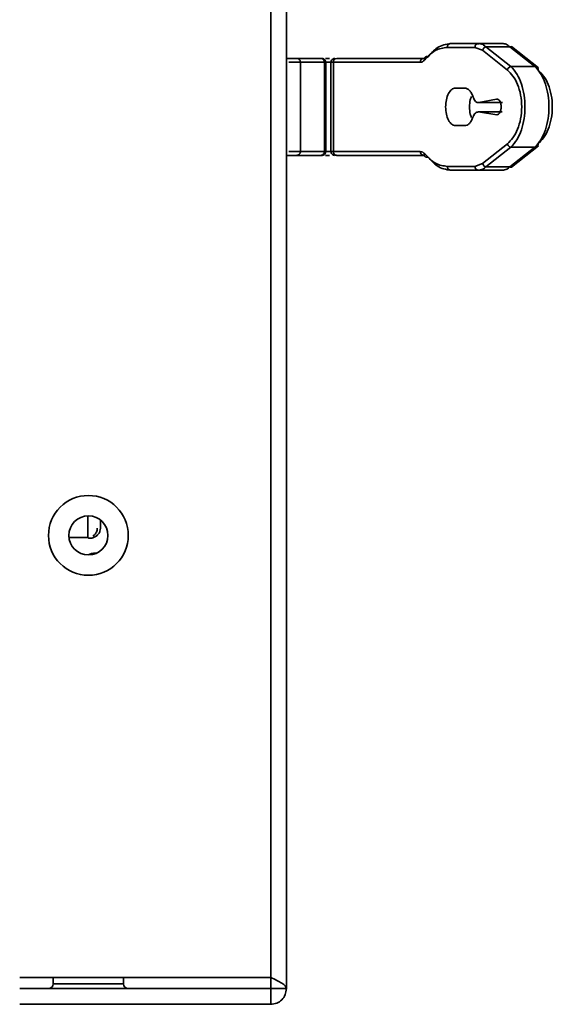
# Model space of a CAD drawing. Header units: millimetres. Extents: x 2 to 1120, y -2 to 861.
# Tile 3 of 226: x 101 to 113, y 237 to 258. Entities that reach past the tile are written whole.
import ezdxf

# ---------------------------------------------------------------- set-up
doc = ezdxf.new("R2010")
doc.units = ezdxf.units.MM

msp = doc.modelspace()

# ---------------------------------------------------------------- linework, layer by layer
at = {"color": 7, "linetype": 'Continuous', "lineweight": 35}
for p, q in [((107.0401, 237.388), (107.0401, 463.3614)), ((106.7068, 463.1257), (106.7068, 237.6237)), ((110.47, 257.4355), (111.057, 257.4355)), ((110.5407, 257.5188), (111.1277, 257.5188)), ((111.057, 257.4355), (111.2194, 257.3744)), ((111.1477, 257.5138), (111.1019, 257.513)), ((111.1701, 257.5083), (111.1277, 257.5188)), ((111.1277, 257.5188), (111.6386, 257.5188)), ((111.2194, 257.3744), (111.7482, 256.9532)), ((111.2901, 257.449), (111.8189, 257.0278)), ((111.801, 257.449), (111.2901, 257.449)), ((112.3299, 257.0278), (111.801, 257.449)), ((112.4065, 256.9987), (111.8379, 257.4515)), ((107.2567, 257.2021), (107.775, 257.2021)), ((107.8515, 257.1188), (107.3084, 257.1188)), ((107.3401, 255.2188), (107.3401, 257.1188)), ((107.7737, 257.2021), (107.7928, 257.1999)), ((107.8515, 257.1188), (107.8515, 255.2188)), ((107.8789, 255.2188), (107.8789, 257.1188)), ((107.9901, 255.2188), (107.9901, 257.1188)), ((107.9901, 257.1188), (108.0408, 257.1188)), ((108.0408, 255.2188), (108.0408, 257.1188)), ((109.8904, 257.1188), (108.0408, 257.1188)), ((108.1115, 257.2021), (109.9611, 257.2021)), ((109.992, 257.2236), (109.9872, 257.2083)), ((111.8189, 257.0278), (112.3299, 257.0278)), ((110.6429, 256.5688), (110.8372, 256.5688)), ((111.5172, 256.3346), (111.1378, 256.2618)), ((111.1295, 256.0599), (111.5193, 256.0026)), ((111.1295, 256.0599), (111.6383, 256.0599)), ((111.6466, 256.2618), (111.1378, 256.2618)), ((110.8372, 255.7688), (110.6429, 255.7688)), ((111.7482, 255.3844), (111.2194, 254.9632)), ((111.8189, 255.3098), (111.2901, 254.8886)), ((111.801, 254.8886), (112.3299, 255.3098)), ((112.3299, 255.3098), (111.8189, 255.3098)), ((111.8379, 254.886), (112.4065, 255.3389)), ((107.2567, 255.1355), (107.775, 255.1355)), ((107.3084, 255.2188), (107.8515, 255.2188)), ((107.7948, 255.1395), (107.7737, 255.1355)), ((108.0408, 255.2188), (107.9901, 255.2188)), ((108.0408, 255.2188), (109.8904, 255.2188)), ((108.1115, 255.1355), (109.9611, 255.1355)), ((111.057, 254.9021), (110.47, 254.9021)), ((111.1277, 254.8188), (110.5407, 254.8188)), ((111.2194, 254.9632), (111.057, 254.9021)), ((111.6386, 254.8188), (111.1277, 254.8188)), ((111.2901, 254.8886), (111.801, 254.8886)), ((102.8135, 246.998), (102.8135, 247.4579)), ((103.0801, 247.1933), (103.0801, 247.3696)), ((102.4091, 246.998), (102.8135, 246.998)), ((102.9735, 246.6647), (103.0016, 246.6647)), ((106.7068, 237.6237), (101.3601, 237.6237)), ((102.0735, 237.6237), (102.0735, 237.488)), ((103.5735, 237.488), (103.5735, 237.6237)), ((106.7068, 237.388), (106.7068, 237.6237)), ((106.7068, 237.388), (101.3601, 237.388)), ((106.7068, 237.388), (107.0401, 237.388)), ((106.7068, 237.388), (106.7068, 237.0547)), ((101.3601, 237.0547), (106.7068, 237.0547))]:
    msp.add_line(p, q, dxfattribs=at)
at = {"color": 8, "linetype": 'Continuous', "lineweight": 35}
for p, q in [((107.0901, 257.1188), (107.3401, 257.1188)), ((107.8515, 257.1188), (107.8789, 257.1188)), ((107.9901, 257.1188), (107.8789, 257.1188)), ((107.3401, 255.2188), (107.0901, 255.2188)), ((107.8789, 255.2188), (107.8515, 255.2188)), ((107.8789, 255.2188), (107.9901, 255.2188)), ((102.9735, 246.6647), (102.9735, 246.6526)), ((102.0735, 237.488), (103.5735, 237.488))]:
    msp.add_line(p, q, dxfattribs=at)
at = {"color": 7, "linetype": 'Continuous', "lineweight": 35}
for radius in [0.85, 0.4167]:
    msp.add_circle((102.8235, 247.0414), radius, dxfattribs=at)
for centre, radius, start, end in [((108.1184, 257.1246), 0.0778, 95.0878, 184.3131), ((109.968, 257.1246), 0.0778, 95.0878, 184.3131), ((109.968, 255.2129), 0.0778, 175.6869, 264.9122), ((102.9735, 246.3314), 0.3333, 90, 118.32859), ((101.9735, 237.488), 0.1, 270, 0), ((103.6735, 237.488), 0.1, 180, 270)]:
    msp.add_arc(centre, radius, start, end, dxfattribs=at)
for points, knots in [([(109.9861, 257.1704), (110.0599, 257.2464), (110.2107, 257.4017), (110.3823, 257.424), (110.47, 257.4355)], [0, 0, 0, 0, 0.4889348, 1, 1, 1, 1]), ([(110.5407, 257.5188), (110.4411, 257.5029), (110.269, 257.4755), (110.1196, 257.3077), (110.0566, 257.2369)], [0, 0, 0, 0, 0.5781439, 1, 1, 1, 1]), ([(111.6386, 257.5188), (111.6665, 257.5159), (111.7223, 257.51), (111.7748, 257.4693), (111.801, 257.449)], [0, 0, 0, 0, 0.4996319, 1, 1, 1, 1]), ([(111.801, 257.449), (111.8065, 257.45), (111.8175, 257.452), (111.833, 257.4499), (111.8451, 257.4456), (111.8507, 257.4408), (111.8526, 257.4391)], [0, 0, 0, 0, 0.2844543, 0.5689087, 0.853363, 1, 1, 1, 1]), ([(107.0401, 257.2021), (107.0443, 257.2021), (107.0622, 257.2021), (107.0972, 257.2021), (107.1411, 257.2021), (107.1837, 257.2021), (107.222, 257.2021), (107.2492, 257.2021), (107.2604, 257.2021), (107.253, 257.2021), (107.2494, 257.2021)], [0, 0, 0, 0, 0.0370101, 0.1608931, 0.2823289, 0.4042634, 0.5481769, 0.7007081, 0.8540089, 1, 1, 1, 1]), ([(107.3401, 257.1188), (107.3396, 257.1253), (107.3388, 257.1373), (107.3321, 257.1559), (107.3198, 257.1754), (107.3009, 257.1908), (107.2786, 257.2004), (107.2643, 257.2015), (107.2567, 257.2021)], [0, 0, 0, 0, 0.14876473, 0.27636995, 0.45018606, 0.67204987, 0.82659274, 1, 1, 1, 1]), ([(107.8515, 257.1188), (107.8501, 257.1306), (107.8473, 257.1552), (107.8267, 257.1831), (107.8009, 257.1994), (107.7834, 257.2012), (107.775, 257.2021)], [0, 0, 0, 0, 0.27026133, 0.56242939, 0.78973642, 1, 1, 1, 1]), ([(107.775, 257.2021), (107.786, 257.2021), (107.7998, 257.2021), (107.7936, 257.2021), (107.7924, 257.2021)], [0, 0, 0, 0, 0.7990166, 1, 1, 1, 1]), ([(107.8789, 257.1188), (107.8778, 257.1293), (107.8761, 257.1454), (107.8657, 257.1648), (107.8549, 257.1781), (107.8415, 257.1889), (107.8221, 257.1993), (107.8059, 257.201), (107.7954, 257.2021)], [0, 0, 0, 0, 0.23977155, 0.36871556, 0.50033541, 0.63191189, 0.7607268, 1, 1, 1, 1]), ([(107.8213, 257.1838), (107.8221, 257.1833), (107.8271, 257.1802), (107.8303, 257.1752), (107.833, 257.171)], [0, 0, 0, 0, 0.1714523, 1, 1, 1, 1]), ([(107.8712, 257.2021), (107.874, 257.2021), (107.8923, 257.2021), (107.9226, 257.2021), (107.9496, 257.2021), (107.9568, 257.2021)], [0, 0, 0, 0, 0.1208372, 0.7670419, 1, 1, 1, 1]), ([(109.8904, 257.1188), (109.9073, 257.121), (109.9411, 257.1255), (109.9711, 257.1554), (109.9861, 257.1704)], [0, 0, 0, 0, 0.4987524, 1, 1, 1, 1]), ([(109.9611, 257.2021), (109.9779, 257.2035), (110.0113, 257.2062), (110.0416, 257.2267), (110.0566, 257.2369)], [0, 0, 0, 0, 0.5040631, 1, 1, 1, 1]), ([(109.9863, 257.1699), (109.9846, 257.1758), (109.9813, 257.1873), (109.9821, 257.2035), (109.9868, 257.2172), (109.995, 257.2279), (110.0063, 257.2357), (110.0208, 257.2404), (110.038, 257.2414), (110.0504, 257.2384), (110.0566, 257.2369)], [0, 0, 0, 0, 0.130799, 0.2601939, 0.3844256, 0.5005789, 0.6161785, 0.7399896, 0.8691709, 1, 1, 1, 1]), ([(111.7482, 256.9532), (111.7891, 256.9144), (111.8707, 256.837), (111.9688, 256.6526), (112.0358, 256.4257), (112.0597, 256.1688), (112.0358, 255.9118), (111.9688, 255.6849), (111.8707, 255.5006), (111.7891, 255.4232), (111.7482, 255.3844)], [0, 0, 0, 0, 0.12555654, 0.25071987, 0.37550704, 0.4999998, 0.62449271, 0.74928024, 0.87444411, 1, 1, 1, 1]), ([(111.8189, 255.3098), (111.8658, 255.36), (111.9534, 255.4537), (112.0508, 255.6714), (112.1091, 255.9117), (112.129, 256.1688), (112.109, 256.426), (112.0508, 256.6663), (111.9534, 256.8839), (111.8658, 256.9776), (111.8189, 257.0278)], [0, 0, 0, 0, 0.1436445, 0.2682897, 0.3867647, 0.5000167, 0.6132652, 0.7317535, 0.8563762, 1, 1, 1, 1]), ([(112.3299, 257.0278), (112.3768, 256.9776), (112.4644, 256.8839), (112.5618, 256.6662), (112.62, 256.4259), (112.6399, 256.1688), (112.62, 255.9116), (112.5618, 255.6713), (112.4644, 255.4537), (112.3768, 255.36), (112.3299, 255.3098)], [0, 0, 0, 0, 0.1436442, 0.268283, 0.3867624, 0.5000142, 0.6132621, 0.7317456, 0.856368, 1, 1, 1, 1]), ([(112.4005, 255.3844), (112.4414, 255.4232), (112.523, 255.5006), (112.6211, 255.6849), (112.6881, 255.9118), (112.712, 256.1688), (112.6881, 256.4257), (112.6211, 256.6526), (112.523, 256.837), (112.4414, 256.9144), (112.4005, 256.9532)], [0, 0, 0, 0, 0.1255544, 0.2507184, 0.3755059, 0.4999988, 0.6244916, 0.7492788, 0.8744419, 1, 1, 1, 1]), ([(110.9398, 256.1688), (110.9419, 256.2224), (110.945, 256.3028), (110.9704, 256.3658), (110.9789, 256.3867)], [0, 0, 0, 0, 0.66666667, 1, 1, 1, 1]), ([(110.9816, 255.9432), (110.9721, 255.9666), (110.9454, 256.0318), (110.942, 256.1153), (110.9398, 256.1688)], [0, 0, 0, 0, 0.3585057, 1, 1, 1, 1]), ([(107.0401, 255.1355), (107.0443, 255.1355), (107.0623, 255.1355), (107.0973, 255.1355), (107.1411, 255.1355), (107.1837, 255.1355), (107.2223, 255.1355), (107.2481, 255.1355), (107.2593, 255.1355), (107.2565, 255.1355), (107.2564, 255.1355)], [0, 0, 0, 0, 0.04364776, 0.18713593, 0.32894298, 0.47017015, 0.63753794, 0.81492783, 0.99321282, 1, 1, 1, 1]), ([(107.2567, 255.1355), (107.2672, 255.1366), (107.2833, 255.1383), (107.3027, 255.1487), (107.3161, 255.1594), (107.3269, 255.1728), (107.3372, 255.1922), (107.339, 255.2083), (107.3401, 255.2188)], [0, 0, 0, 0, 0.2394538, 0.3683565, 0.4999951, 0.6316344, 0.7605389, 1, 1, 1, 1]), ([(107.775, 255.1355), (107.7859, 255.1369), (107.8084, 255.14), (107.8341, 255.1625), (107.849, 255.1906), (107.8507, 255.2096), (107.8515, 255.2188)], [0, 0, 0, 0, 0.27026133, 0.56242939, 0.78973642, 1, 1, 1, 1]), ([(107.775, 255.1355), (107.7861, 255.1355), (107.7996, 255.1355), (107.7938, 255.1355), (107.7928, 255.1355)], [0, 0, 0, 0, 0.8246879, 1, 1, 1, 1]), ([(107.7954, 255.1355), (107.8019, 255.1359), (107.814, 255.1367), (107.8326, 255.1433), (107.8521, 255.1557), (107.8676, 255.1746), (107.8772, 255.1969), (107.8783, 255.2112), (107.8789, 255.2188)], [0, 0, 0, 0, 0.15240036, 0.28191385, 0.45513334, 0.67501091, 0.82816022, 1, 1, 1, 1]), ([(107.8712, 255.1355), (107.874, 255.1355), (107.8923, 255.1355), (107.9226, 255.1355), (107.9496, 255.1355), (107.9568, 255.1355)], [0, 0, 0, 0, 0.1208387, 0.7670517, 1, 1, 1, 1]), ([(109.9859, 255.1666), (109.9734, 255.1798), (109.9438, 255.2109), (109.9099, 255.2159), (109.8904, 255.2188)], [0, 0, 0, 0, 0.4244699, 1, 1, 1, 1]), ([(109.9436, 255.1379), (109.951, 255.1386), (109.9659, 255.14), (109.9835, 255.1224), (109.9923, 255.1136)], [0, 0, 0, 0, 0.4984129, 1, 1, 1, 1]), ([(110.0566, 255.1007), (110.0504, 255.0992), (110.0381, 255.0962), (110.021, 255.0972), (110.0066, 255.1017), (109.9953, 255.1094), (109.9871, 255.12), (109.9822, 255.1334), (109.9812, 255.1493), (109.9844, 255.1608), (109.9859, 255.1666)], [0, 0, 0, 0, 0.1308728, 0.2601394, 0.3841247, 0.4999997, 0.615875, 0.7398605, 0.8691272, 1, 1, 1, 1]), ([(110.47, 254.9021), (110.3842, 254.9131), (110.2126, 254.935), (110.0615, 255.0894), (109.9859, 255.1666)], [0, 0, 0, 0, 0.50041269, 1, 1, 1, 1]), ([(110.0566, 255.1007), (110.1197, 255.0298), (110.2691, 254.862), (110.4413, 254.8346), (110.5407, 254.8188)], [0, 0, 0, 0, 0.422616, 1, 1, 1, 1]), ([(111.1277, 254.8188), (111.1602, 254.8228), (111.2159, 254.8297), (111.2683, 254.8713), (111.2901, 254.8886)], [0, 0, 0, 0, 0.584381, 1, 1, 1, 1]), ([(111.801, 254.8886), (111.7793, 254.8713), (111.7268, 254.8297), (111.6712, 254.8228), (111.6386, 254.8188)], [0, 0, 0, 0, 0.4156263, 1, 1, 1, 1]), ([(111.8526, 254.8985), (111.8507, 254.8968), (111.8451, 254.8919), (111.833, 254.8877), (111.8175, 254.8856), (111.8065, 254.8876), (111.801, 254.8886)], [0, 0, 0, 0, 0.146637, 0.4310913, 0.7155457, 1, 1, 1, 1])]:
    msp.add_open_spline(points, degree=3, knots=knots, dxfattribs=at)
for points in [[(110.47, 257.4355), (110.471, 257.4464), (110.4732, 257.4682), (110.4895, 257.4958), (110.5129, 257.515), (110.5314, 257.5175), (110.5407, 257.5188)], [(111.1277, 257.5188), (111.1184, 257.5175), (111.0999, 257.515), (111.0765, 257.4958), (111.0602, 257.4682), (111.058, 257.4464), (111.057, 257.4355)], [(111.2194, 257.3744), (111.2221, 257.3829), (111.2274, 257.4), (111.2444, 257.4226), (111.2658, 257.4405), (111.282, 257.4461), (111.2901, 257.449)], [(107.9901, 257.1188), (107.9914, 257.1297), (107.9939, 257.1515), (108.0132, 257.1791), (108.0407, 257.1984), (108.0626, 257.2009), (108.0735, 257.2021)], [(111.8189, 257.0278), (111.8108, 257.0249), (111.7946, 257.0193), (111.7732, 257.0014), (111.7562, 256.9788), (111.7509, 256.9617), (111.7482, 256.9532)], [(112.4005, 256.9532), (112.4015, 256.9589), (112.4034, 256.9705), (112.4015, 256.987), (112.3962, 257.0018), (112.3875, 257.014), (112.3759, 257.0232), (112.3619, 257.0288), (112.3463, 257.0308), (112.3353, 257.0288), (112.3299, 257.0278)], [(110.6429, 256.5688), (110.6152, 256.5628), (110.5596, 256.5508), (110.4895, 256.4583), (110.4405, 256.326), (110.4342, 256.2212), (110.431, 256.1688)], [(111.0191, 256.3741), (111.0086, 256.4023), (110.9876, 256.4588), (110.9428, 256.5201), (110.8919, 256.5611), (110.8555, 256.5662), (110.8372, 256.5688)], [(111.0191, 256.3741), (111.026, 256.3561), (111.0396, 256.3201), (111.0691, 256.2829), (111.1026, 256.2604), (111.1261, 256.2613), (111.1378, 256.2618)], [(111.5193, 256.0026), (111.5254, 256.0024), (111.5376, 256.002), (111.5556, 256.0105), (111.5722, 256.0252), (111.5869, 256.0463), (111.599, 256.0725), (111.608, 256.1029), (111.6134, 256.1362), (111.6151, 256.1708), (111.613, 256.2053), (111.6071, 256.2383), (111.5978, 256.2683), (111.5854, 256.294), (111.5704, 256.3144), (111.5536, 256.3284), (111.5355, 256.336), (111.5233, 256.3351), (111.5172, 256.3346)], [(110.431, 256.1688), (110.4342, 256.1164), (110.4405, 256.0115), (110.4895, 255.8793), (110.5596, 255.7868), (110.6152, 255.7748), (110.6429, 255.7688)], [(111.1295, 256.0599), (111.1183, 256.0599), (111.096, 256.0598), (111.0642, 256.0384), (111.0359, 256.0034), (111.0225, 255.9699), (111.0157, 255.9531)], [(110.8372, 255.7688), (110.8549, 255.7712), (110.8903, 255.776), (110.9399, 255.8146), (110.9839, 255.8726), (111.0051, 255.9262), (111.0157, 255.9531)], [(111.7482, 255.3844), (111.7509, 255.3759), (111.7562, 255.3588), (111.7732, 255.3362), (111.7946, 255.3183), (111.8108, 255.3126), (111.8189, 255.3098)], [(112.3299, 255.3098), (112.3353, 255.3088), (112.3463, 255.3068), (112.3619, 255.3088), (112.3759, 255.3143), (112.3875, 255.3235), (112.3962, 255.3358), (112.4015, 255.3506), (112.4034, 255.3671), (112.4015, 255.3786), (112.4005, 255.3844)], [(108.0735, 255.1355), (108.0626, 255.1367), (108.0407, 255.1392), (108.0132, 255.1585), (107.9939, 255.186), (107.9914, 255.2079), (107.9901, 255.2188)], [(108.0408, 255.2188), (108.0419, 255.2079), (108.044, 255.186), (108.0603, 255.1585), (108.0837, 255.1392), (108.1022, 255.1367), (108.1115, 255.1355)], [(110.5407, 254.8188), (110.5314, 254.82), (110.5129, 254.8225), (110.4895, 254.8418), (110.4732, 254.8694), (110.471, 254.8912), (110.47, 254.9021)], [(111.057, 254.9021), (111.058, 254.8912), (111.0602, 254.8694), (111.0765, 254.8418), (111.0999, 254.8225), (111.1184, 254.82), (111.1277, 254.8188)], [(111.2901, 254.8886), (111.282, 254.8914), (111.2658, 254.8971), (111.2444, 254.915), (111.2274, 254.9376), (111.2221, 254.9547), (111.2194, 254.9632)], [(103.0801, 247.1933), (103.0781, 247.1728), (103.0741, 247.1319), (103.0433, 247.0761), (102.9992, 247.0307), (102.9468, 246.9989), (102.8944, 246.9819), (102.8503, 246.9785), (102.8195, 246.9854), (102.8155, 246.9938), (102.8135, 246.998)], [(102.9213, 247.0277), (102.9297, 247.0341), (102.9466, 247.047), (102.9731, 247.0755), (102.995, 247.1102), (103.0105, 247.1504), (103.0125, 247.179), (103.0135, 247.1933)], [(106.7068, 237.6237), (106.7505, 237.6041), (106.8378, 237.5648), (106.948, 237.5059), (107.0251, 237.447), (107.0351, 237.4077), (107.0401, 237.388)], [(107.0401, 237.388), (107.0351, 237.3444), (107.0251, 237.257), (106.948, 237.1468), (106.8378, 237.0697), (106.7505, 237.0597), (106.7068, 237.0547)]]:
    msp.add_open_spline(points, degree=3, dxfattribs=at)
at = {"color": 8, "linetype": 'Continuous', "lineweight": 35}
msp.add_open_spline([(111.2901, 257.449), (111.2683, 257.4669), (111.2295, 257.4991), (111.1883, 257.5055), (111.1701, 257.5083)], degree=3, knots=[0, 0, 0, 0, 0.5592563, 1, 1, 1, 1], dxfattribs=at)

doc.saveas('drawing.dxf')
